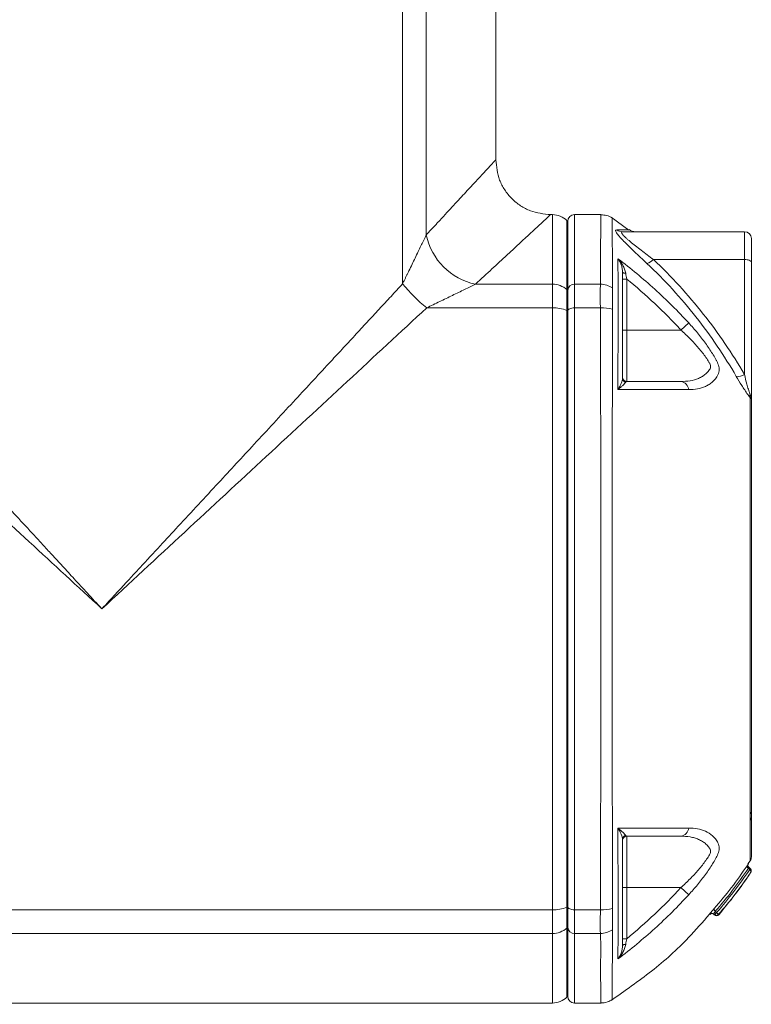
# Model space of a CAD drawing. Header units: millimetres. Extents: x -15 to 879, y -46 to 965.
# Tile 25 of 26: x 773 to 879, y 697 to 841. Entities that reach past the tile are written whole.
import ezdxf

# ---------------------------------------------------------------- set-up
doc = ezdxf.new("R2010")
doc.units = ezdxf.units.MM

msp = doc.modelspace()

# ---------------------------------------------------------------- linework, layer by layer
at = {"color": 7, "linetype": 'Continuous', "lineweight": 15}
for p, q in [((828.41, 802.3), (828.41, 862.65)), ((831.85, 862.65), (831.85, 809.42)), ((842.01, 820.39), (842.01, 862.65)), ((850.26, 812.39), (850.01, 812.39)), ((852.51, 811.39), (852.38, 811.51)), ((857.36, 812.39), (853.51, 812.39)), ((861.43, 810.13), (858.85, 812)), ((852.51, 801.34), (852.51, 811.39)), ((860.51, 809.89), (878.31, 809.89)), ((878.31, 805.84), (878.31, 809.89)), ((879.31, 808.89), (879.31, 805.46)), ((865.01, 805.84), (878.31, 805.84)), ((878.31, 789.07), (878.31, 805.84)), ((879.31, 805.46), (879.31, 785.43)), ((861.11, 803), (860.51, 803)), ((861.11, 803), (861.11, 795.55)), ((839.04, 802.24), (850.26, 802.24)), ((850.26, 798.79), (850.26, 802.24)), ((852.38, 798.4), (852.38, 801.45)), ((852.38, 801.45), (852.51, 801.34)), ((853.51, 802.24), (853.51, 798.79)), ((857.28, 802.24), (853.51, 802.24)), ((852.51, 798.35), (852.51, 801.34)), ((850.26, 798.79), (831.92, 798.79)), ((850.26, 710.99), (850.26, 798.79)), ((853.51, 798.79), (853.51, 710.99)), ((857.28, 798.79), (853.51, 798.79)), ((852.38, 711.37), (852.38, 798.4)), ((852.51, 798.35), (852.38, 798.4)), ((852.51, 711.43), (852.51, 798.35)), ((869.03, 795.55), (870.17, 796.6)), ((861.11, 795.55), (860.51, 795.55)), ((861.11, 795.55), (861.11, 788.05)), ((869.03, 795.55), (861.11, 795.55)), ((861.11, 721.73), (861.11, 714.23)), ((878.85, 717.74), (879.24, 718.29)), ((879.07, 716.86), (878.87, 717.06)), ((879.18, 716.97), (878.93, 717.22)), ((861.11, 714.23), (860.51, 714.23)), ((869.03, 714.23), (861.11, 714.23)), ((861.11, 714.23), (861.11, 706.77)), ((870.17, 713.18), (869.03, 714.23)), ((741.23, 710.99), (850.26, 710.99)), ((850.26, 707.54), (850.26, 710.99)), ((852.38, 711.37), (852.51, 711.43)), ((852.38, 708.33), (852.38, 711.37)), ((852.51, 708.44), (852.51, 711.43)), ((857.28, 710.99), (853.51, 710.99)), ((853.51, 710.99), (853.51, 707.54)), ((873.9, 710.28), (873.8, 710.38)), ((873.9, 710.28), (874.22, 710.6)), ((874.22, 710.6), (874.04, 710.78)), ((852.51, 708.44), (852.38, 708.33)), ((852.51, 698.39), (852.51, 708.44)), ((737.25, 707.54), (850.26, 707.54)), ((857.28, 707.54), (853.51, 707.54)), ((861.11, 706.77), (860.51, 706.77)), ((852.38, 698.27), (852.51, 698.39)), ((709.97, 697.39), (850.26, 697.39)), ((853.51, 697.39), (857.36, 697.39))]:
    msp.add_line(p, q, dxfattribs=at)
at = {"color": 8, "linetype": 'Continuous', "lineweight": 15}
for p, q in [((850.26, 802.24), (850.26, 812.39)), ((852.38, 801.45), (852.38, 811.51)), ((853.51, 812.39), (853.51, 802.24)), ((879.07, 716.86), (879.18, 716.97)), ((873.27, 710.31), (873.22, 710.36)), ((852.38, 708.33), (852.38, 698.27)), ((850.26, 697.39), (850.26, 707.54)), ((853.51, 707.54), (853.51, 697.39))]:
    msp.add_line(p, q, dxfattribs=at)
at = {"color": 8, "linetype": 'Continuous', "lineweight": 15, "flags": 128}
msp.add_lwpolyline([(858.99, 811.89), (859, 811.59), (859, 810.58), (859.01, 808.83), (859.02, 806.38), (859.02, 804.26), (859.03, 801.79), (859.03, 801.79), (859.03, 801.79)], dxfattribs=at)
at = {"color": 7, "linetype": 'Continuous', "lineweight": 15, "flags": 128}
for points in [[(878.31, 805.84), (878.5, 805.83), (878.69, 805.81), (878.86, 805.78), (879.01, 805.73), (879.14, 805.67), (879.23, 805.61), (879.29, 805.54), (879.31, 805.46)], [(860.97, 803.83), (860.88, 803.84), (860.79, 803.85), (860.71, 803.87), (860.64, 803.89), (860.58, 803.91), (860.54, 803.94), (860.51, 803.96), (860.51, 803.99)], [(852.51, 798.35), (852.52, 798.44), (852.58, 798.52), (852.67, 798.6), (852.8, 798.66), (852.95, 798.72), (853.12, 798.76), (853.31, 798.78), (853.51, 798.79)], [(878.87, 717.06), (878.81, 717.11), (878.77, 717.16), (878.72, 717.21), (878.69, 717.26), (878.67, 717.31), (878.66, 717.35), (878.66, 717.39), (878.68, 717.42)], [(852.51, 711.43), (852.52, 711.34), (852.58, 711.26), (852.67, 711.18), (852.8, 711.12), (852.95, 711.06), (853.12, 711.02), (853.31, 711), (853.51, 710.99)], [(874.04, 710.78), (873.99, 710.83), (873.95, 710.88), (873.91, 710.94), (873.88, 711), (873.86, 711.05), (873.86, 711.1), (873.86, 711.14), (873.88, 711.18)], [(860.97, 705.95), (860.88, 705.94), (860.79, 705.93), (860.71, 705.91), (860.64, 705.89), (860.58, 705.87), (860.54, 705.84), (860.51, 705.81), (860.51, 705.79)]]:
    msp.add_lwpolyline(points, dxfattribs=at)
at = {"color": 7, "linetype": 'Continuous', "lineweight": 15}
for centre, radius, start, end in [((850.26, 809.39), 3, 45, 90), ((853.51, 811.39), 1, 90, 180), ((860.51, 811.32), 1.43, 233.7789, 269.9278), ((862.41, 811.39), 1.5, 231.7271, 269.9235), ((840.97, 811.35), 9.31, 191.931, 258.069), ((878.31, 808.89), 1, 0, 90), ((863.67, 807), 1.77, 282.8117, 318.9415), ((846.95, 817.33), 23.87, 219.0272, 230.9728), ((850.29, 799.06), 3.18, 48.7228, 90.4505), ((853.46, 801.28), 0.953, 87.1028, 176.7752), ((857.24, 798.97), 3.27, 56.6818, 89.2538), ((850.37, 793.34), 5.45, 68.2871, 91.1), ((857.53, 792.95), 5.85, 75.0976, 92.4556), ((861.11, 788.65), 0.6, 180, 270), ((861.09, 788.52), 0.582, 180.8583, 258.79), ((877.33, 790.57), 1.78, 262.7486, 302.994), ((868.87, 786.75), 1.31, 4.801, 82.6989), ((880.03, 785.96), 0.923, 165.8631, 194.1369), ((879.03, 725.26), 0.278, 290.6959, 350.4426), ((878.43, 724.51), 0.879, 323.1131, 359.7956), ((868.87, 723.03), 1.31, 277.3016, 355.1998), ((861.09, 721.26), 0.582, 101.2096, 179.1418), ((861.11, 721.13), 0.6, 90, 180), ((878.31, 718.68), 1, 329.9958, 0), ((879.21, 717.5), 0.4, 146.6102, 224.9719), ((850.37, 716.44), 5.45, 268.9, 291.7129), ((857.53, 716.83), 5.85, 267.5639, 284.9192), ((873.58, 710.04), 0.4, 44.898, 138.7682), ((873.52, 710.1), 0.4, 44.9007, 84.0177), ((872.99, 711.32), 1.44, 311.8031, 329.7834), ((874.24, 710.51), 0.4, 224.8977, 319.6681), ((850.29, 710.72), 3.18, 269.5495, 311.2772), ((853.46, 708.49), 0.953, 183.2248, 272.8972), ((857.24, 710.81), 3.27, 270.7561, 303.3276), ((850.26, 700.39), 3, 270, 315), ((853.51, 698.39), 1, 180, 270)]:
    msp.add_arc(centre, radius, start, end, dxfattribs=at)
at = {"color": 8, "linetype": 'Continuous', "lineweight": 15}
msp.add_arc((873.52, 710.1), 0.4, 84.0214, 138.9859, dxfattribs=at)
for points, knots in [([(831.85, 809.42), (831.99, 809.57), (832.25, 809.85), (832.64, 810.27), (833.01, 810.68), (833.38, 811.07), (833.74, 811.46), (834.33, 812.1), (835.13, 812.96), (836.43, 814.36), (837.88, 815.93), (839.35, 817.52), (840.52, 818.78), (841.37, 819.71), (841.89, 820.26), (842.01, 820.39), (842.01, 820.39), (842.01, 820.39)], [0, 0, 0, 0, 0.021372, 0.042529, 0.063471, 0.0842, 0.104717, 0.125022, 0.187934, 0.250038, 0.376408, 0.500034, 0.625938, 0.750019, 0.875329, 0.999998, 1, 1, 1, 1]), ([(839.04, 802.24), (839.88, 803.02), (840.69, 803.76), (842.21, 805.17), (842.93, 805.84), (844.96, 807.72), (846.13, 808.8), (848.03, 810.56), (848.77, 811.24), (849.75, 812.16), (850.01, 812.39), (850.01, 812.39)], [0, 0, 0, 0, 0.125, 0.125, 0.25, 0.25, 0.5, 0.5, 0.75, 0.75, 1, 1, 1, 1]), ([(857.28, 802.24), (857.28, 803.09), (857.29, 804.8), (857.3, 807.21), (857.32, 809.39), (857.34, 811.12), (857.35, 812.2), (857.36, 812.32), (857.36, 812.37)], [0, 0, 0, 0, 0.133153, 0.266799, 0.449516, 0.632233, 0.820259, 1, 1, 1, 1]), ([(859.67, 810.17), (860.09, 810.17), (860.95, 810.17), (861.51, 810.17), (861.47, 810.17), (861.45, 810.17)], [0, 0, 0, 0, 0.395537, 0.794431, 1, 1, 1, 1]), ([(879.15, 718.2), (879.15, 718.18), (879.15, 718.11), (879.14, 718.54), (879.14, 719.5), (879.14, 720.72), (879.13, 722.18), (879.13, 723.21), (879.13, 723.98)], [0, 0, 0, 0, 0.0629289, 0.2774832, 0.4982211, 0.7189581, 0.7863162, 1, 1, 1, 1]), ([(878.68, 717.42), (878.72, 717.48), (878.79, 717.59), (878.85, 717.69), (878.88, 717.73), (878.87, 717.72), (878.87, 717.72)], [0, 0, 0, 0, 0.323455, 0.647441, 0.966878, 1, 1, 1, 1]), ([(878.93, 717.22), (878.93, 717.22), (878.93, 717.22), (878.92, 717.2), (878.9, 717.15), (878.88, 717.09), (878.87, 717.06)], [0, 0, 0, 0, 0.028124, 0.341686, 0.666481, 1, 1, 1, 1]), ([(857.36, 697.41), (857.36, 697.4), (857.36, 697.19), (857.34, 697.96), (857.34, 699.78), (857.26, 702.45), (857.37, 705.15), (857.31, 706.74), (857.28, 707.54)], [0, 0, 0, 0, 0.008295, 0.255675, 0.503845, 0.751226, 0.87563, 1, 1, 1, 1]), ([(859.03, 707.98), (859.03, 707.98), (859.03, 706.36), (859.02, 703.85), (859.01, 701.11), (859, 699.27), (859, 698.21), (858.99, 697.77), (858.99, 697.88), (858.99, 697.89)], [0, 0, 0, 0, 0.000001, 0.245916, 0.429409, 0.612901, 0.801775, 0.990645, 1, 1, 1, 1])]:
    msp.add_open_spline(points, degree=3, knots=knots, dxfattribs=at)
at = {"color": 7, "linetype": 'Continuous', "lineweight": 15}
for points, knots in [([(850.01, 812.39), (849, 812.5), (847.45, 812.66), (845.59, 813.66), (844.31, 814.69), (843.27, 815.97), (842.28, 817.83), (842.11, 819.38), (842.01, 820.39)], [0, 0, 0, 0, 0.239457, 0.368361, 0.5, 0.631639, 0.760543, 1, 1, 1, 1]), ([(852.51, 811.39), (852.51, 811.39), (852.51, 811.6), (852.51, 810.87), (852.51, 809.06), (852.51, 805.94), (852.51, 802.87), (852.51, 801.34)], [0, 0, 0, 0, 0.000006, 0.250005, 0.500003, 0.750002, 1, 1, 1, 1]), ([(859, 811.9), (859, 811.9), (858.78, 812.09), (858.21, 812.3), (857.64, 812.35), (857.36, 812.38)], [0, 0, 0, 0, 0.003419, 0.505559, 1, 1, 1, 1]), ([(864.07, 805.28), (863.43, 805.87), (862.82, 806.44), (861.96, 807.26), (861.68, 807.53), (861.14, 808.05), (860.89, 808.3), (860.55, 808.65), (860.44, 808.77), (860.23, 808.99), (860.13, 809.09), (859.87, 809.39), (859.73, 809.57), (859.54, 809.86), (859.5, 809.98), (859.5, 810.13), (859.56, 810.17), (859.67, 810.17)], [0, 0, 0, 0, 0.25, 0.25, 0.375, 0.375, 0.5, 0.5, 0.5625, 0.5625, 0.625, 0.625, 0.75, 0.75, 0.875, 0.875, 1, 1, 1, 1]), ([(828.41, 802.3), (828.47, 802.44), (828.61, 802.71), (828.8, 803.11), (828.98, 803.49), (829.16, 803.86), (829.43, 804.42), (829.79, 805.15), (830.24, 806.09), (830.67, 806.98), (831.02, 807.71), (831.29, 808.27), (831.49, 808.68), (831.68, 809.07), (831.8, 809.31), (831.85, 809.42)], [0, 0, 0, 0, 0.054344, 0.106532, 0.156567, 0.20445, 0.250186, 0.380023, 0.50035, 0.631247, 0.75042, 0.816279, 0.879772, 0.940982, 1, 1, 1, 1]), ([(860.51, 809.89), (860.4, 809.89), (860.34, 809.85), (860.34, 809.75), (860.36, 809.7), (860.42, 809.6), (860.47, 809.54), (860.64, 809.34), (860.8, 809.18), (861.09, 808.92), (861.19, 808.83), (861.41, 808.64), (861.52, 808.55), (861.88, 808.25), (862.14, 808.05), (862.68, 807.62), (862.95, 807.41), (863.81, 806.75), (864.4, 806.3), (865.01, 805.84)], [0, 0, 0, 0, 0.125, 0.125, 0.1875, 0.1875, 0.25, 0.25, 0.375, 0.375, 0.4375, 0.4375, 0.5, 0.5, 0.625, 0.625, 0.75, 0.75, 1, 1, 1, 1]), ([(859.84, 805.96), (861.7, 804.55), (863.49, 803.07), (866.93, 799.94), (868.59, 798.31), (870.17, 796.6)], [0, 0, 0, 0, 0.5, 0.5, 1, 1, 1, 1]), ([(860.51, 803.99), (860.51, 804.2), (860.48, 804.39), (860.41, 804.75), (860.36, 804.93), (860.24, 805.25), (860.17, 805.41), (860.02, 805.7), (859.93, 805.83), (859.84, 805.96)], [0, 0, 0, 0, 0.25, 0.25, 0.5, 0.5, 0.75, 0.75, 1, 1, 1, 1]), ([(860.97, 803.83), (860.94, 804.04), (860.88, 804.25), (860.73, 804.64), (860.64, 804.83), (860.45, 805.18), (860.34, 805.35), (860.1, 805.67), (859.97, 805.82), (859.84, 805.96)], [0, 0, 0, 0, 0.25, 0.25, 0.5, 0.5, 0.75, 0.75, 1, 1, 1, 1]), ([(865.01, 805.84), (867.66, 803.37), (870.08, 800.71), (874.52, 795.08), (876.51, 792.14), (878.31, 789.07)], [0, 0, 0, 0, 0.5, 0.5, 1, 1, 1, 1]), ([(877.11, 788.8), (875.35, 791.81), (873.4, 794.7), (870.14, 798.85), (869, 800.19), (866.61, 802.8), (865.37, 804.06), (864.07, 805.28)], [0, 0, 0, 0, 0.5, 0.5, 0.75, 0.75, 1, 1, 1, 1]), ([(860.51, 803.99), (860.51, 803.31), (860.51, 802.57), (860.51, 801.37), (860.51, 800.96), (860.51, 800.43), (860.51, 800.32), (860.51, 800.16), (860.51, 800.11), (860.51, 799.99), (860.51, 799.93), (860.51, 799.6), (860.51, 799.29), (860.51, 798.76), (860.51, 798.57), (860.51, 798.17), (860.51, 797.97), (860.51, 797.55), (860.51, 797.33), (860.51, 796.9), (860.51, 795.82), (860.51, 794.73), (860.51, 792.09), (860.51, 790.31), (860.51, 788.51)], [0, 0, 0, 0, 0.25, 0.25, 0.375, 0.375, 0.40625, 0.40625, 0.421875, 0.421875, 0.4375, 0.4375, 0.5, 0.5, 0.53125, 0.53125, 0.5625, 0.5625, 0.59375, 0.59375, 0.625, 0.75, 0.75, 1, 1, 1, 1]), ([(784.51, 754.89), (784.85, 755.26), (785.51, 755.97), (786.46, 757), (787.33, 757.94), (788.13, 758.8), (788.85, 759.58), (789.49, 760.27), (790.88, 761.77), (792.92, 763.98), (796.74, 768.1), (801.32, 773.04), (806.91, 779.09), (812.3, 784.91), (816.57, 789.52), (819.55, 792.74), (821.4, 794.73), (823.21, 796.68), (824.97, 798.59), (826.71, 800.46), (827.84, 801.69), (828.41, 802.3)], [0, 0, 0, 0, 0.023056, 0.0443792, 0.0639697, 0.0818275, 0.0979526, 0.112345, 0.1250046, 0.1910123, 0.2500074, 0.3822264, 0.5000011, 0.629639, 0.7499933, 0.7934547, 0.8361978, 0.8782232, 0.9195316, 0.9601236, 1, 1, 1, 1]), ([(831.92, 798.79), (832.56, 799.1), (833.19, 799.41), (834.45, 800.01), (835.07, 800.31), (836.28, 800.9), (836.88, 801.19), (838.01, 801.74), (838.55, 802), (839.04, 802.24)], [0, 0, 0, 0, 0.25, 0.25, 0.5, 0.5, 0.75, 0.75, 1, 1, 1, 1]), ([(857.28, 798.79), (857.27, 799.17), (857.26, 799.52), (857.25, 800.19), (857.25, 800.51), (857.25, 801.39), (857.26, 801.87), (857.28, 802.24)], [0, 0, 0, 0, 0.25, 0.25, 0.5, 0.5, 1, 1, 1, 1]), ([(859.03, 801.79), (859.03, 801.79), (859.03, 801.79), (859.03, 801.79), (859.03, 801.76), (859.03, 801.73), (859.03, 801.7)], [-0.0000000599, -0.0000000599, -0.0000000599, -0.0000000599, 0, 0, 0, 0.0002023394, 0.0002023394, 0.0002023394, 0.0002023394]), ([(859.03, 801.7), (859.04, 801.35), (859.04, 800.91), (859.04, 800.12), (859.04, 799.84), (859.04, 799.24), (859.04, 798.93), (859.03, 798.6)], [0, 0, 0, 0, 0.5, 0.5, 0.75, 0.75, 1, 1, 1, 1]), ([(852.51, 801.34), (852.51, 801.3), (852.51, 801.22), (852.51, 801.08), (852.51, 800.94), (852.51, 800.79), (852.51, 800.63), (852.51, 800.46), (852.51, 800.28), (852.51, 800.06), (852.51, 799.78), (852.51, 799.45), (852.51, 799.1), (852.51, 798.74), (852.51, 798.48), (852.51, 798.35)], [0, 0, 0, 0, 0.062894, 0.125462, 0.18781, 0.250046, 0.312277, 0.374613, 0.437161, 0.500027, 0.600401, 0.700144, 0.799697, 0.899502, 1, 1, 1, 1]), ([(859.85, 798.03), (859.86, 798.2), (859.86, 798.37), (859.87, 798.71), (859.87, 798.87), (859.87, 799.35), (859.88, 799.66), (859.88, 800.21), (859.87, 800.47), (859.87, 800.82), (859.87, 800.93), (859.86, 801.14), (859.86, 801.23), (859.85, 801.32)], [0, 0, 0, 0, 0.125, 0.125, 0.25, 0.25, 0.5, 0.5, 0.75, 0.75, 0.875, 0.875, 1, 1, 1, 1]), ([(784.51, 754.89), (792.54, 762.33), (800.57, 769.77), (812.48, 780.79), (816.43, 784.44), (824.24, 791.68), (828.11, 795.26), (831.92, 798.79)], [0, 0, 0, 0, 0.5, 0.5, 0.75, 0.75, 1, 1, 1, 1]), ([(857.28, 710.99), (857.28, 711.09), (857.28, 711.2), (857.28, 711.42), (857.28, 711.74), (857.28, 712.49), (857.29, 714), (857.29, 715.31), (857.29, 717.95), (857.3, 719.72), (857.31, 723.32), (857.31, 725.13), (857.32, 728.77), (857.32, 730.6), (857.33, 736.11), (857.34, 739.81), (857.36, 747.3), (857.36, 751.07), (857.36, 756.79), (857.36, 758.7), (857.35, 762.48), (857.35, 764.36), (857.34, 769.97), (857.33, 773.68), (857.32, 781.02), (857.31, 784.66), (857.3, 790.05), (857.3, 791.83), (857.29, 794.46), (857.29, 795.34), (857.29, 796.64), (857.28, 797.29), (857.28, 798.04), (857.28, 798.36), (857.28, 798.58), (857.28, 798.68), (857.28, 798.79)], [0, 0, 0, 0, 0.003906, 0.003906, 0.007812, 0.015625, 0.03125, 0.0625, 0.0625, 0.125, 0.125, 0.1875, 0.1875, 0.25, 0.25, 0.375, 0.375, 0.5, 0.5, 0.5625, 0.5625, 0.625, 0.625, 0.75, 0.75, 0.875, 0.875, 0.9375, 0.9375, 0.96875, 0.96875, 0.984375, 0.992187, 0.996094, 0.996094, 1, 1, 1, 1]), ([(859.03, 798.6), (859.03, 798.54), (859.03, 798.48), (859.03, 798.42), (859.03, 798.42), (859.03, 798.42), (859.03, 798.42)], [0, 0, 0, 0, 0.0002029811, 0.0002029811, 0.0002029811, 0.0002030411, 0.0002030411, 0.0002030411, 0.0002030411]), ([(745.56, 797.15), (745.86, 796.82), (746.46, 796.16), (747.38, 795.17), (748.3, 794.17), (749.24, 793.15), (750.19, 792.12), (751.16, 791.07), (752.13, 790.01), (753.12, 788.94), (754.12, 787.86), (756.34, 785.45), (759.91, 781.58), (764.69, 776.39), (769.64, 771.01), (773.31, 767.03), (775.89, 764.23), (777.26, 762.75), (778.81, 761.07), (780.54, 759.19), (782.46, 757.1), (783.8, 755.65), (784.51, 754.89)], [0, 0, 0, 0, 0.023739, 0.047759, 0.072058, 0.096638, 0.121498, 0.146639, 0.172059, 0.197761, 0.223743, 0.250006, 0.370463, 0.5, 0.617833, 0.749994, 0.779988, 0.814651, 0.853984, 0.897987, 0.946659, 1, 1, 1, 1]), ([(852.51, 798.35), (852.51, 798.04), (852.51, 797.43), (852.51, 796.5), (852.51, 795.57), (852.51, 794.64), (852.51, 793.7), (852.51, 792.76), (852.51, 791.81), (852.51, 790.86), (852.51, 789.91), (852.51, 788.95), (852.51, 786.54), (852.51, 782.65), (852.51, 777.21), (852.51, 771.69), (852.51, 766.12), (852.51, 760.51), (852.51, 754.89), (852.51, 749.26), (852.51, 743.66), (852.51, 738.09), (852.51, 732.57), (852.51, 727.13), (852.51, 722.96), (852.51, 720.03), (852.51, 718.28), (852.51, 716.54), (852.51, 714.82), (852.51, 713.12), (852.51, 711.99), (852.51, 711.43)], [0, 0, 0, 0, 0.011374, 0.022743, 0.034107, 0.045469, 0.056828, 0.068187, 0.079546, 0.090907, 0.102271, 0.113639, 0.125012, 0.187507, 0.250008, 0.312504, 0.375005, 0.4375, 0.500001, 0.562496, 0.624997, 0.687492, 0.749993, 0.812488, 0.874989, 0.895834, 0.916666, 0.93749, 0.958316, 0.97915, 1, 1, 1, 1]), ([(859.03, 798.42), (859.03, 798.37), (859.03, 798.31), (859.03, 798.21), (859.03, 798.05), (859.03, 797.67), (859.03, 796.93), (859.03, 795.43), (859.03, 794.13), (859.02, 791.52), (859.02, 789.75), (859.02, 784.41), (859.01, 780.8), (859, 773.52), (859, 769.85), (859, 764.28), (859, 762.41), (858.99, 759.6), (858.99, 758.66), (858.99, 756.78), (858.99, 755.83), (858.99, 751.1), (859, 747.36), (859, 739.94), (859, 736.26), (859.01, 730.8), (859.01, 728.99), (859.02, 725.38), (859.02, 723.59), (859.02, 720.02), (859.02, 718.26), (859.03, 715.65), (859.03, 714.78), (859.03, 713.06), (859.03, 712.21), (859.03, 711.36)], [0, 0, 0, 0, 0.001953, 0.001953, 0.003906, 0.007812, 0.015625, 0.03125, 0.0625, 0.0625, 0.125, 0.125, 0.25, 0.25, 0.375, 0.375, 0.4375, 0.4375, 0.46875, 0.46875, 0.5, 0.5, 0.625, 0.625, 0.75, 0.75, 0.8125, 0.8125, 0.875, 0.875, 0.9375, 0.9375, 0.96875, 0.96875, 1, 1, 1, 1]), ([(870.17, 796.6), (870.61, 796.12), (871.04, 795.63), (871.85, 794.64), (872.24, 794.14), (872.98, 793.12), (873.32, 792.61), (873.79, 791.86), (873.93, 791.6), (874.14, 791.24), (874.2, 791.12), (874.33, 790.88), (874.39, 790.76), (874.44, 790.64)], [0, 0, 0, 0, 0.25, 0.25, 0.5, 0.5, 0.75, 0.75, 0.875, 0.875, 0.9375, 0.9375, 1, 1, 1, 1]), ([(869.03, 788.05), (869.5, 788.05), (869.94, 788.08), (870.8, 788.23), (871.21, 788.34), (871.79, 788.59), (871.98, 788.69), (872.33, 788.91), (872.5, 789.04), (872.82, 789.31), (872.97, 789.47), (873.17, 789.73), (873.24, 789.82), (873.33, 790.01), (873.36, 790.11), (873.36, 790.33), (873.34, 790.45), (873.28, 790.61), (873.25, 790.67), (873.19, 790.78), (873.16, 790.83), (872.99, 791.11), (872.84, 791.33), (872.52, 791.79), (872.35, 792.02), (872, 792.48), (871.81, 792.7), (871.42, 793.16), (871.22, 793.39), (870.81, 793.83), (870.59, 794.05), (869.95, 794.71), (869.5, 795.13), (869.03, 795.55)], [0, 0, 0, 0, 0.125, 0.125, 0.25, 0.25, 0.3125, 0.3125, 0.375, 0.375, 0.4375, 0.4375, 0.46875, 0.46875, 0.5, 0.5, 0.53125, 0.53125, 0.546875, 0.546875, 0.5625, 0.5625, 0.625, 0.625, 0.6875, 0.6875, 0.75, 0.75, 0.8125, 0.8125, 0.875, 0.875, 1, 1, 1, 1]), ([(742.55, 793.56), (749.36, 787.28), (756.31, 780.87), (770.35, 767.94), (777.43, 761.41), (784.51, 754.89)], [0, 0, 0, 0, 0.5, 0.5, 1, 1, 1, 1]), ([(874.44, 790.64), (874.5, 790.51), (874.54, 790.37), (874.59, 790.1), (874.61, 789.96), (874.61, 789.68), (874.59, 789.54), (874.54, 789.27), (874.5, 789.14), (874.44, 789)], [0, 0, 0, 0, 0.25, 0.25, 0.5, 0.5, 0.75, 0.75, 1, 1, 1, 1]), ([(860.51, 788.51), (860.51, 788.41), (860.48, 788.3), (860.41, 788.05), (860.36, 787.92), (860.24, 787.64), (860.17, 787.49), (860.02, 787.19), (859.93, 787.03), (859.84, 786.87)], [0, 0, 0, 0, 0.25, 0.25, 0.5, 0.5, 0.75, 0.75, 1, 1, 1, 1]), ([(874.44, 789), (874.22, 788.61), (873.94, 788.28), (873.48, 787.87), (873.32, 787.74), (872.98, 787.52), (872.8, 787.42), (872.25, 787.17), (871.86, 787.05), (871.04, 786.9), (870.61, 786.86), (870.17, 786.86)], [0, 0, 0, 0, 0.25, 0.25, 0.375, 0.375, 0.5, 0.5, 0.75, 0.75, 1, 1, 1, 1]), ([(878.79, 786.16), (878.63, 786.37), (878.48, 786.59), (878.19, 787.04), (878.04, 787.26), (877.63, 787.92), (877.36, 788.37), (877.11, 788.8)], [0, 0, 0, 0, 0.25, 0.25, 0.5, 0.5, 1, 1, 1, 1]), ([(878.31, 789.07), (878.42, 788.6), (878.53, 788.13), (878.73, 787.41), (878.79, 787.16), (878.91, 786.79), (878.94, 786.67), (879.01, 786.49), (879.03, 786.42), (879.08, 786.3), (879.1, 786.24), (879.13, 786.19)], [0, 0, 0, 0, 0.5, 0.5, 0.75, 0.75, 0.875, 0.875, 0.9375, 0.9375, 1, 1, 1, 1]), ([(860.97, 787.95), (860.94, 787.89), (860.88, 787.82), (860.73, 787.67), (860.64, 787.58), (860.45, 787.39), (860.34, 787.3), (860.1, 787.09), (859.97, 786.98), (859.84, 786.87)], [0, 0, 0, 0, 0.25, 0.25, 0.5, 0.5, 0.75, 0.75, 1, 1, 1, 1]), ([(861.11, 788.05), (862.51, 788.05), (863.88, 788.05), (866.52, 788.05), (867.8, 788.05), (869.03, 788.05)], [0, 0, 0, 0, 0.5, 0.5, 1, 1, 1, 1]), ([(870.17, 786.86), (868.59, 786.87), (866.94, 786.87), (863.49, 786.87), (861.69, 786.87), (859.84, 786.87)], [0, 0, 0, 0, 0.5, 0.5, 1, 1, 1, 1]), ([(879.13, 785.74), (879.08, 785.8), (879.02, 785.87), (878.93, 785.97), (878.9, 786.01), (878.86, 786.07), (878.84, 786.08), (878.82, 786.12), (878.8, 786.14), (878.79, 786.16)], [0, 0, 0, 0, 0.5, 0.5, 0.75, 0.75, 0.875, 0.875, 1, 1, 1, 1]), ([(879.13, 786.19), (879.19, 786.07), (879.23, 785.95), (879.29, 785.69), (879.31, 785.56), (879.31, 785.43)], [0, 0, 0, 0, 0.5, 0.5, 1, 1, 1, 1]), ([(879.13, 784.85), (879.13, 784.95), (879.14, 785.04), (879.14, 785.21), (879.14, 785.29), (879.14, 785.44), (879.14, 785.51), (879.14, 785.63), (879.14, 785.69), (879.13, 785.74)], [0, 0, 0, 0, 0.25, 0.25, 0.5, 0.5, 0.75, 0.75, 1, 1, 1, 1]), ([(879.13, 785.74), (879.15, 785.72), (879.17, 785.7), (879.19, 785.68), (879.19, 785.67), (879.2, 785.66), (879.21, 785.66), (879.23, 785.63), (879.25, 785.6), (879.29, 785.53), (879.31, 785.48), (879.31, 785.43)], [0, 0, 0, 0, 0.125, 0.125, 0.1875, 0.1875, 0.25, 0.25, 0.5, 0.5, 1, 1, 1, 1]), ([(879.13, 725), (879.13, 726.19), (879.13, 727.39), (879.13, 729.82), (879.13, 731.04), (879.14, 734.73), (879.14, 737.2), (879.14, 744.69), (879.15, 749.75), (879.15, 756.17), (879.15, 757.46), (879.15, 760.02), (879.15, 761.3), (879.14, 765.12), (879.14, 767.65), (879.14, 772.65), (879.14, 775.13), (879.13, 778.82), (879.13, 780.04), (879.13, 782.46), (879.13, 783.66), (879.13, 784.85)], [0, 0, 0, 0, 0.0625, 0.0625, 0.125, 0.125, 0.25, 0.25, 0.5, 0.5, 0.5625, 0.5625, 0.625, 0.625, 0.75, 0.75, 0.875, 0.875, 0.9375, 0.9375, 1, 1, 1, 1]), ([(879.31, 785.43), (879.31, 785.37), (879.31, 785.31), (879.31, 785.21), (879.31, 785.18), (879.31, 785.08), (879.31, 785.03), (879.31, 784.91), (879.31, 784.84), (879.31, 784.7), (879.31, 784.62), (879.31, 784.4), (879.31, 784.24), (879.31, 783.49), (879.31, 782.88), (879.31, 781.05), (879.31, 779.81), (879.31, 776.08), (879.31, 773.57), (879.31, 768.51), (879.31, 765.95), (879.31, 760.79), (879.31, 758.18), (879.31, 754.27), (879.31, 752.96), (879.31, 750.37), (879.31, 749.08), (879.31, 745.22), (879.31, 742.67), (879.31, 737.6), (879.31, 735.09), (879.31, 731.35), (879.31, 730.11), (879.31, 727.64), (879.31, 726.42), (879.31, 725.22)], [0, 0, 0, 0, 0.007813, 0.007813, 0.011719, 0.011719, 0.015625, 0.015625, 0.019531, 0.019531, 0.023437, 0.023437, 0.03125, 0.03125, 0.0625, 0.0625, 0.125, 0.125, 0.25, 0.25, 0.375, 0.375, 0.5, 0.5, 0.5625, 0.5625, 0.625, 0.625, 0.75, 0.75, 0.875, 0.875, 0.9375, 0.9375, 1, 1, 1, 1]), ([(879.13, 724.92), (879.13, 724.92), (879.13, 724.92), (879.13, 724.92), (879.13, 724.95), (879.13, 724.98), (879.13, 725)], [-0.00000006, -0.00000006, -0.00000006, -0.00000006, 0, 0, 0, 0.00008441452, 0.00008441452, 0.00008441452, 0.00008441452]), ([(879.13, 724.01), (879.13, 724.06), (879.14, 724.12), (879.14, 724.25), (879.14, 724.32), (879.14, 724.55), (879.14, 724.73), (879.13, 724.92)], [0, 0, 0, 0, 0.25, 0.25, 0.5, 0.5, 1, 1, 1, 1]), ([(879.13, 723.98), (879.13, 723.99), (879.13, 724), (879.13, 724.01), (879.13, 724.01), (879.13, 724.01), (879.13, 724.01)], [0, 0, 0, 0, 0.00008451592, 0.00008451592, 0.00008451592, 0.00008457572, 0.00008457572, 0.00008457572, 0.00008457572]), ([(879.31, 725.22), (879.31, 725.14), (879.31, 725.06), (879.31, 724.91), (879.31, 724.84), (879.31, 724.72), (879.31, 724.66), (879.31, 724.6), (879.31, 724.58), (879.31, 724.54), (879.31, 724.52), (879.31, 724.51)], [0, 0, 0, 0, 0.25, 0.25, 0.5, 0.5, 0.75, 0.75, 0.875, 0.875, 1, 1, 1, 1]), ([(879.31, 724.51), (879.31, 723.51), (879.31, 721.76), (879.31, 720.09), (879.31, 719.1), (879.31, 718.66), (879.31, 718.72), (879.31, 718.74)], [0, 0, 0, 0, 0.2841851, 0.5012067, 0.718228, 0.9415626, 1, 1, 1, 1]), ([(859.84, 722.91), (861.69, 722.9), (863.49, 722.9), (866.94, 722.91), (868.59, 722.91), (870.17, 722.92)], [0, 0, 0, 0, 0.5, 0.5, 1, 1, 1, 1]), ([(860.51, 721.27), (860.51, 721.37), (860.48, 721.48), (860.41, 721.73), (860.36, 721.86), (860.24, 722.14), (860.17, 722.29), (860.02, 722.59), (859.93, 722.75), (859.84, 722.91)], [0, 0, 0, 0, 0.25, 0.25, 0.5, 0.5, 0.75, 0.75, 1, 1, 1, 1]), ([(860.97, 721.83), (860.94, 721.89), (860.88, 721.96), (860.73, 722.11), (860.64, 722.2), (860.45, 722.38), (860.34, 722.48), (860.1, 722.69), (859.97, 722.8), (859.84, 722.91)], [0, 0, 0, 0, 0.25, 0.25, 0.5, 0.5, 0.75, 0.75, 1, 1, 1, 1]), ([(870.17, 722.92), (870.61, 722.92), (871.04, 722.88), (871.85, 722.73), (872.24, 722.61), (872.98, 722.27), (873.32, 722.05), (873.79, 721.64), (873.93, 721.48), (874.14, 721.24), (874.2, 721.15), (874.33, 720.97), (874.39, 720.87), (874.44, 720.77)], [0, 0, 0, 0, 0.25, 0.25, 0.5, 0.5, 0.75, 0.75, 0.875, 0.875, 0.9375, 0.9375, 1, 1, 1, 1]), ([(860.51, 721.27), (860.51, 719.42), (860.51, 717.59), (860.51, 714.88), (860.51, 713.98), (860.51, 712.87), (860.51, 712.64), (860.51, 712.31), (860.51, 712.2), (860.51, 711.98), (860.51, 711.88), (860.51, 711.36), (860.51, 710.99), (860.51, 710.47), (860.51, 710.31), (860.51, 710.02), (860.51, 709.89), (860.51, 709.65), (860.51, 709.55), (860.51, 709.34), (860.51, 708.83), (860.51, 708.33), (860.51, 707.17), (860.51, 706.45), (860.51, 705.79)], [0, 0, 0, 0, 0.25, 0.25, 0.375, 0.375, 0.40625, 0.40625, 0.421875, 0.421875, 0.4375, 0.4375, 0.5, 0.5, 0.53125, 0.53125, 0.5625, 0.5625, 0.59375, 0.59375, 0.625, 0.75, 0.75, 1, 1, 1, 1]), ([(869.03, 714.23), (869.5, 714.64), (869.94, 715.07), (870.8, 715.93), (871.21, 716.37), (871.79, 717.05), (871.98, 717.28), (872.33, 717.74), (872.5, 717.96), (872.82, 718.41), (872.97, 718.63), (873.17, 718.96), (873.24, 719.07), (873.33, 719.29), (873.36, 719.4), (873.36, 719.62), (873.34, 719.73), (873.28, 719.88), (873.25, 719.93), (873.19, 720.02), (873.16, 720.06), (872.99, 720.28), (872.84, 720.44), (872.52, 720.73), (872.35, 720.85), (872, 721.08), (871.81, 721.17), (871.42, 721.34), (871.22, 721.42), (870.81, 721.54), (870.59, 721.58), (869.95, 721.7), (869.5, 721.73), (869.03, 721.73)], [0, 0, 0, 0, 0.125, 0.125, 0.25, 0.25, 0.3125, 0.3125, 0.375, 0.375, 0.4375, 0.4375, 0.46875, 0.46875, 0.5, 0.5, 0.53125, 0.53125, 0.546875, 0.546875, 0.5625, 0.5625, 0.625, 0.625, 0.6875, 0.6875, 0.75, 0.75, 0.8125, 0.8125, 0.875, 0.875, 1, 1, 1, 1]), ([(874.44, 720.77), (874.5, 720.64), (874.54, 720.5), (874.59, 720.23), (874.61, 720.1), (874.61, 719.82), (874.59, 719.68), (874.54, 719.41), (874.5, 719.27), (874.44, 719.14)], [0, 0, 0, 0, 0.25, 0.25, 0.5, 0.5, 0.75, 0.75, 1, 1, 1, 1]), ([(874.44, 719.14), (874.22, 718.67), (873.94, 718.17), (873.48, 717.43), (873.32, 717.17), (872.98, 716.66), (872.8, 716.41), (872.25, 715.64), (871.86, 715.14), (871.04, 714.15), (870.61, 713.66), (870.17, 713.18)], [0, 0, 0, 0, 0.25, 0.25, 0.375, 0.375, 0.5, 0.5, 0.75, 0.75, 1, 1, 1, 1]), ([(879.07, 716.86), (879.15, 716.79), (879.21, 716.7), (879.24, 716.52), (879.22, 716.44), (879.18, 716.37)], [0, 0, 0, 0, 0.5, 0.5, 1, 1, 1, 1]), ([(879.18, 716.37), (879.2, 716.4), (879.24, 716.48), (879.29, 716.61), (879.29, 716.75), (879.25, 716.88), (879.2, 716.94), (879.18, 716.96)], [0, 0, 0, 0, 0.182346, 0.412633, 0.637814, 0.84743, 1, 1, 1, 1]), ([(874.54, 710.25), (875.35, 711.23), (876.99, 713.21), (878.46, 715.33), (879.2, 716.41)], [0, 0, 0, 0, 0.4909094, 1, 1, 1, 1]), ([(861.11, 706.77), (862.51, 707.92), (863.88, 709.12), (866.52, 711.61), (867.8, 712.9), (869.03, 714.23)], [0, 0, 0, 0, 0.5, 0.5, 1, 1, 1, 1]), ([(870.17, 713.18), (868.59, 711.47), (866.94, 709.83), (863.49, 706.71), (861.69, 705.22), (859.84, 703.82)], [0, 0, 0, 0, 0.5, 0.5, 1, 1, 1, 1]), ([(852.51, 711.43), (852.51, 711.35), (852.51, 711.18), (852.51, 710.95), (852.51, 710.72), (852.51, 710.5), (852.51, 710.29), (852.51, 710.08), (852.51, 709.88), (852.51, 709.64), (852.51, 709.39), (852.51, 709.11), (852.51, 708.86), (852.51, 708.64), (852.51, 708.51), (852.51, 708.44)], [0, 0, 0, 0, 0.062894, 0.125462, 0.18781, 0.250046, 0.312277, 0.374613, 0.437161, 0.500027, 0.600401, 0.700144, 0.799697, 0.899502, 1, 1, 1, 1]), ([(857.28, 707.54), (857.27, 707.72), (857.26, 707.94), (857.25, 708.41), (857.25, 708.68), (857.25, 709.57), (857.26, 710.24), (857.28, 710.99)], [0, 0, 0, 0, 0.25, 0.25, 0.5, 0.5, 1, 1, 1, 1]), ([(859.03, 711.36), (859.03, 711.36), (859.03, 711.36), (859.03, 711.36), (859.03, 711.3), (859.03, 711.24), (859.03, 711.18)], [-0.0000000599, -0.0000000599, -0.0000000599, -0.0000000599, 0, 0, 0, 0.0002023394, 0.0002023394, 0.0002023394, 0.0002023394]), ([(859.03, 711.18), (859.04, 710.52), (859.04, 709.92), (859.04, 709.13), (859.04, 708.89), (859.04, 708.45), (859.04, 708.25), (859.03, 708.08)], [0, 0, 0, 0, 0.5, 0.5, 0.75, 0.75, 1, 1, 1, 1]), ([(859.85, 708.45), (859.86, 708.54), (859.86, 708.64), (859.87, 708.85), (859.87, 708.96), (859.87, 709.3), (859.88, 709.56), (859.88, 710.12), (859.87, 710.42), (859.87, 710.9), (859.87, 711.06), (859.86, 711.4), (859.86, 711.58), (859.85, 711.75)], [0, 0, 0, 0, 0.125, 0.125, 0.25, 0.25, 0.5, 0.5, 0.75, 0.75, 0.875, 0.875, 1, 1, 1, 1]), ([(873.22, 710.36), (873.21, 710.37), (873.23, 710.39), (873.3, 710.49), (873.36, 710.56), (873.49, 710.73), (873.57, 710.82), (873.73, 711), (873.81, 711.1), (873.88, 711.18)], [0, 0, 0, 0, 0.25, 0.25, 0.5, 0.5, 0.75, 0.75, 1, 1, 1, 1]), ([(858.85, 697.78), (860.84, 699.17), (864.83, 701.94), (869.62, 706.21), (872.21, 709.2), (873.21, 710.36)], [0, 0, 0, 0, 0.380525, 0.760042, 1, 1, 1, 1]), ([(874.04, 710.78), (873.99, 710.7), (873.92, 710.6), (873.82, 710.45), (873.79, 710.39), (873.8, 710.38)], [0, 0, 0, 0, 0.5, 0.5, 1, 1, 1, 1]), ([(873.95, 710.24), (874.03, 710.18), (874.14, 710.16), (874.34, 710.18), (874.43, 710.23), (874.49, 710.3)], [0, 0, 0, 0, 0.5, 0.5, 1, 1, 1, 1]), ([(874.23, 710.59), (874.31, 710.52), (874.38, 710.45), (874.47, 710.35), (874.5, 710.32), (874.49, 710.3)], [0, 0, 0, 0, 0.5, 0.5, 1, 1, 1, 1]), ([(852.51, 708.44), (852.51, 706.91), (852.51, 703.84), (852.51, 700.71), (852.51, 698.91), (852.51, 698.18), (852.51, 698.39), (852.51, 698.39)], [0, 0, 0, 0, 0.249998, 0.499997, 0.749995, 0.999994, 1, 1, 1, 1]), ([(859.03, 708.08), (859.03, 708.05), (859.03, 708.02), (859.03, 707.98), (859.03, 707.98), (859.03, 707.98), (859.03, 707.98)], [0, 0, 0, 0, 0.0002029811, 0.0002029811, 0.0002029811, 0.0002030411, 0.0002030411, 0.0002030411, 0.0002030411]), ([(860.97, 705.95), (860.94, 705.73), (860.88, 705.53), (860.73, 705.14), (860.64, 704.95), (860.45, 704.59), (860.34, 704.43), (860.1, 704.11), (859.97, 703.96), (859.84, 703.82)], [0, 0, 0, 0, 0.25, 0.25, 0.5, 0.5, 0.75, 0.75, 1, 1, 1, 1]), ([(860.51, 705.79), (860.51, 705.58), (860.48, 705.39), (860.41, 705.02), (860.36, 704.85), (860.24, 704.52), (860.17, 704.37), (860.02, 704.08), (859.93, 703.94), (859.84, 703.82)], [0, 0, 0, 0, 0.25, 0.25, 0.5, 0.5, 0.75, 0.75, 1, 1, 1, 1]), ([(857.36, 697.4), (857.68, 697.42), (858.27, 697.47), (858.77, 697.76), (858.99, 697.89)], [0, 0, 0, 0, 0.555093, 1, 1, 1, 1])]:
    msp.add_open_spline(points, degree=3, knots=knots, dxfattribs=at)
for points in [[(859.85, 801.32), (859.85, 803.09), (859.84, 804.64), (859.84, 805.96)], [(860.97, 803.83), (861.02, 803.56), (861.06, 803.28), (861.11, 803)], [(869.03, 795.55), (866.57, 798.22), (863.92, 800.71), (861.11, 803)], [(859.84, 786.87), (859.84, 790.68), (859.85, 794.4), (859.85, 798.03)], [(861.11, 788.05), (861.06, 788.05), (861.02, 788.02), (860.97, 787.95)], [(859.85, 711.75), (859.85, 715.38), (859.84, 719.09), (859.84, 722.91)], [(860.97, 721.83), (861.02, 721.76), (861.06, 721.73), (861.11, 721.73)], [(869.03, 721.73), (866.57, 721.73), (863.92, 721.73), (861.11, 721.73)], [(873.88, 711.18), (875.62, 713.14), (877.22, 715.23), (878.68, 717.42)], [(878.87, 717.06), (877.4, 714.85), (875.8, 712.75), (874.04, 710.78)], [(874.23, 710.59), (875.98, 712.56), (877.6, 714.66), (879.07, 716.86)], [(879.18, 716.37), (877.75, 714.24), (876.18, 712.21), (874.49, 710.3)], [(873.95, 710.24), (873.93, 710.26), (873.91, 710.27), (873.9, 710.28)], [(874.22, 710.6), (874.22, 710.6), (874.23, 710.6), (874.23, 710.59)], [(859.84, 703.82), (859.84, 705.14), (859.85, 706.69), (859.85, 708.45)], [(861.11, 706.77), (861.06, 706.5), (861.02, 706.22), (860.97, 705.95)]]:
    msp.add_open_spline(points, degree=3, dxfattribs=at)
at = {"color": 8, "linetype": 'Continuous', "lineweight": 15}
msp.add_open_spline([(874.49, 710.3), (874.53, 710.27), (874.55, 710.25), (874.55, 710.25)], degree=3, dxfattribs=at)

doc.saveas('drawing.dxf')
